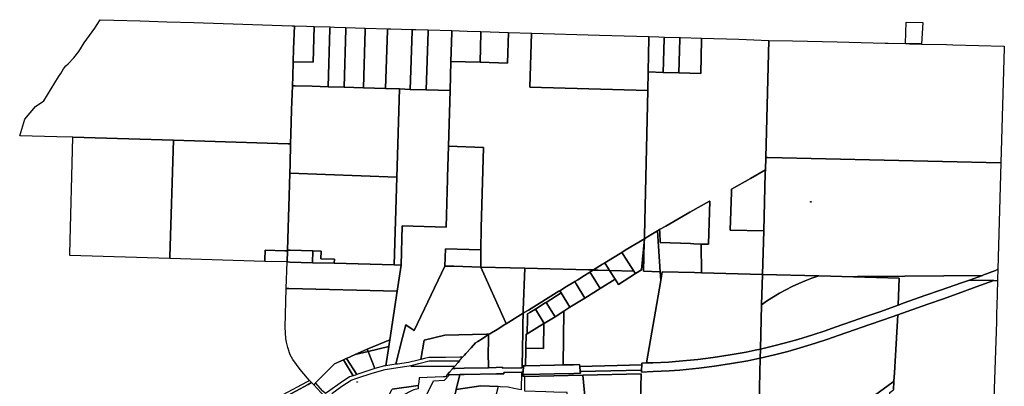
# Model space of a CAD drawing. Header units: feet. Extents: x 1267057 to 1687180, y 137439 to 673336.
# Tile 104 of 159: x 1329421 to 1340567, y 440677 to 444826. Entities that reach past the tile are written whole.
import ezdxf

# ---------------------------------------------------------------- set-up
doc = ezdxf.new("R2010")
doc.units = ezdxf.units.FT
doc.header["$MEASUREMENT"] = 0
doc.layers.add('mercercounty', color=247, linetype='Continuous')

msp = doc.modelspace()

# ---------------------------------------------------------------- linework, layer by layer
at = {"layer": 'mercercounty'}
for points in [[(1331087, 444803), (1331393, 444793), (1332500, 444757), (1332530, 444756), (1332522, 444493), (1332518, 444351), (1332513, 444183), (1332509, 444079), (1332499, 443806), (1332491, 443530), (1332488, 443421), (1332458, 443422), (1331160, 443461), (1330022, 443495), (1329840, 443500), (1329421, 443513), (1329478, 443699), (1329599, 443843), (1329693, 443907), (1329858, 444180), (1329885, 444218), (1329915, 444269), (1329944, 444304), (1329970, 444325), (1330035, 444394), (1330090, 444465), (1330152, 444563), (1330273, 444731), (1330299, 444772), (1330333, 444826), (1330487, 444821), (1330783, 444812), (1331087, 444803)], [(1332530, 444756), (1332668, 444753), (1332754, 444750), (1332741, 444345), (1332518, 444351), (1332522, 444493), (1332530, 444756)], [(1339456, 444799), (1339646, 444795), (1339630, 444551), (1339617, 444552), (1339608, 444552), (1339498, 444554), (1339495, 444554), (1339449, 444555), (1339456, 444799)], [(1332912, 444066), (1332732, 444072), (1332539, 444078), (1332509, 444079), (1332513, 444183), (1332518, 444351), (1332741, 444345), (1332754, 444750), (1332934, 444744), (1332933, 444724), (1332912, 444066)], [(1332912, 444066), (1332933, 444724), (1332934, 444744), (1332983, 444742), (1333113, 444738), (1333113, 444718), (1333092, 444061), (1332912, 444066)], [(1333311, 444054), (1333092, 444061), (1333113, 444718), (1333113, 444738), (1333333, 444731), (1333333, 444711), (1333311, 444054)], [(1333311, 444054), (1333333, 444711), (1333333, 444731), (1333584, 444723), (1333584, 444703), (1333562, 444046), (1333311, 444054)], [(1333842, 444038), (1333720, 444042), (1333562, 444046), (1333584, 444703), (1333584, 444723), (1333622, 444722), (1333864, 444717), (1333863, 444697), (1333842, 444038)], [(1334022, 444032), (1333842, 444038), (1333863, 444697), (1333864, 444717), (1333904, 444716), (1334044, 444711), (1334043, 444691), (1334022, 444032)], [(1334292, 444024), (1334022, 444032), (1334043, 444691), (1334044, 444711), (1334312, 444702), (1334312, 444682), (1334302, 444354), (1334292, 444024)], [(1334292, 444024), (1334302, 444354), (1334632, 444344), (1334944, 444334), (1334954, 444683), (1335213, 444675), (1335196, 444064), (1336530, 444026), (1336493, 442382), (1336492, 442347), (1336276, 442217), (1336236, 442193), (1336045, 442074), (1336034, 442068), (1336018, 442058), (1335916, 441994), (1335861, 441995), (1335139, 442014), (1334640, 442027), (1334641, 442223), (1334643, 442469), (1334670, 443380), (1334274, 443395), (1334292, 444024)], [(1334312, 444702), (1334488, 444697), (1334642, 444692), (1334642, 444672), (1334632, 444344), (1334302, 444354), (1334312, 444682), (1334312, 444702)], [(1334632, 444344), (1334642, 444672), (1334642, 444692), (1334954, 444683), (1334944, 444334), (1334632, 444344)], [(1336535, 444236), (1336530, 444026), (1335196, 444064), (1335213, 444675), (1335218, 444675), (1335986, 444651), (1336544, 444636), (1336543, 444616), (1336535, 444236)], [(1336535, 444236), (1336707, 444230), (1336882, 444225), (1337132, 444218), (1337139, 444597), (1337140, 444617), (1337562, 444605), (1337902, 444592), (1337866, 443265), (1337862, 443126), (1337692, 443028), (1337478, 442910), (1337477, 442875), (1337465, 442445), (1337843, 442437), (1337829, 441944), (1337139, 441962), (1337134, 442287), (1337219, 442284), (1337235, 442773), (1337231, 442771), (1337008, 442648), (1336734, 442491), (1336664, 442450), (1336642, 442436), (1336527, 442368), (1336492, 442347), (1336493, 442382), (1336530, 444026), (1336535, 444236)], [(1336707, 444230), (1336535, 444236), (1336543, 444616), (1336544, 444636), (1336656, 444633), (1336719, 444630), (1336718, 444611), (1336707, 444230)], [(1336882, 444225), (1336707, 444230), (1336718, 444611), (1336719, 444630), (1336894, 444625), (1336893, 444605), (1336882, 444225)], [(1336882, 444225), (1336893, 444605), (1336894, 444625), (1336903, 444624), (1337140, 444617), (1337139, 444597), (1337132, 444218), (1336882, 444225)], [(1337866, 443265), (1337902, 444592), (1338168, 444587), (1338674, 444577), (1339217, 444561), (1339235, 444560), (1339236, 444560), (1339253, 444560), (1339449, 444555), (1339495, 444554), (1339498, 444554), (1339608, 444552), (1339617, 444552), (1339630, 444551), (1339914, 444545), (1339984, 444543), (1340567, 444528), (1340567, 444508), (1340529, 443205), (1337886, 443265), (1337866, 443265)], [(1333311, 444054), (1333562, 444046), (1333720, 444042), (1333691, 443044), (1332478, 443089), (1332482, 443193), (1332488, 443421), (1332491, 443530), (1332499, 443806), (1332509, 444079), (1332539, 444078), (1332732, 444072), (1332912, 444066), (1333092, 444061), (1333311, 444054)], [(1334022, 444032), (1334292, 444024), (1334274, 443395), (1334264, 443044), (1334263, 443023), (1334247, 442479), (1333751, 442492), (1333738, 442050), (1333658, 442052), (1333691, 443044), (1333720, 444042), (1333842, 444038), (1334022, 444032)], [(1331160, 443461), (1331120, 442142), (1331120, 442123), (1329987, 442157), (1329988, 442175), (1330022, 443495), (1331160, 443461)], [(1332451, 442212), (1332421, 442212), (1332201, 442219), (1332195, 442111), (1332194, 442091), (1331120, 442123), (1331120, 442142), (1331160, 443461), (1332458, 443422), (1332488, 443421), (1332482, 443193), (1332478, 443089), (1332478, 443089), (1332470, 442831), (1332460, 442465), (1332452, 442218), (1332451, 442212)], [(1333610, 441203), (1333693, 441752), (1333738, 442050), (1333738, 442050), (1333751, 442492), (1334247, 442479), (1334263, 443023), (1334264, 443044), (1334274, 443395), (1334670, 443380), (1334643, 442469), (1334641, 442223), (1334240, 442233), (1334234, 442037), (1333885, 441307), (1333791, 441372), (1333736, 441159), (1333679, 440926), (1333565, 440909), (1333598, 441127), (1333610, 441203)], [(1337829, 441944), (1337843, 442437), (1337861, 443091), (1337862, 443126), (1337866, 443265), (1337886, 443265), (1340529, 443205), (1340494, 442003), (1340469, 441986), (1340323, 441934), (1340322, 441933), (1339002, 441921), (1338954, 441921), (1338906, 441919), (1338859, 441916), (1338466, 441926), (1337829, 441944)], [(1332739, 442210), (1332482, 442217), (1332452, 442218), (1332460, 442465), (1332470, 442831), (1332478, 443089), (1332478, 443089), (1333691, 443044), (1333658, 442052), (1332981, 442070), (1332983, 442116), (1332829, 442120), (1332832, 442208), (1332739, 442210)], [(1337843, 442437), (1337465, 442445), (1337477, 442875), (1337478, 442910), (1337692, 443028), (1337862, 443126), (1337861, 443091), (1337843, 442437)], [(1336664, 442450), (1336734, 442491), (1337008, 442648), (1337231, 442771), (1337235, 442773), (1337219, 442284), (1337134, 442287), (1337054, 442291), (1337014, 442292), (1336673, 442306), (1336666, 442416), (1336664, 442450)], [(1338379, 442767), (1338379, 442760), (1338372, 442760), (1338372, 442767), (1338379, 442767)], [(1336492, 442347), (1336527, 442368), (1336642, 442436), (1336671, 441974), (1336484, 441979), (1336490, 442310), (1336492, 442347)], [(1337134, 442287), (1337139, 441962), (1337059, 441964), (1336694, 441973), (1336677, 441876), (1336671, 441974), (1336642, 442436), (1336664, 442450), (1336666, 442416), (1336673, 442306), (1337014, 442292), (1337054, 442291), (1337134, 442287)], [(1336462, 440920), (1335761, 440903), (1335759, 440924), (1335691, 440922), (1335574, 440920), (1335581, 441528), (1335650, 441572), (1335820, 441676), (1335993, 441784), (1336163, 441889), (1336201, 441830), (1336393, 441953), (1336459, 441995), (1336492, 442347), (1336490, 442310), (1336484, 441979), (1336671, 441974), (1336677, 441876), (1336516, 440941), (1336463, 440939), (1336462, 440920)], [(1336492, 442347), (1336459, 441995), (1336393, 441953), (1336374, 441982), (1336253, 442168), (1336236, 442193), (1336276, 442217), (1336492, 442347)], [(1332447, 442084), (1332194, 442091), (1332195, 442111), (1332201, 442219), (1332421, 442212), (1332451, 442212), (1332447, 442084)], [(1332451, 442212), (1332452, 442218), (1332482, 442217), (1332739, 442210), (1332735, 442076), (1332477, 442083), (1332447, 442084), (1332451, 442212)], [(1332735, 442076), (1332739, 442210), (1332832, 442208), (1332829, 442120), (1332983, 442116), (1332981, 442070), (1332735, 442076)], [(1334640, 442027), (1334336, 442035), (1334234, 442037), (1334240, 442233), (1334641, 442223), (1334640, 442027)], [(1336045, 442074), (1336236, 442193), (1336253, 442168), (1336374, 441982), (1336099, 441989), (1336045, 442074)], [(1332735, 442076), (1332981, 442070), (1333658, 442052), (1333738, 442050), (1333738, 442050), (1333693, 441752), (1332468, 441783), (1332439, 441784), (1332447, 442084), (1332477, 442083), (1332735, 442076)], [(1334234, 442037), (1334336, 442035), (1334640, 442027), (1334919, 441403), (1334927, 441385), (1334914, 441376), (1334825, 441321), (1334742, 441270), (1334707, 441269), (1334232, 441255), (1334000, 441199), (1333962, 440982), (1333932, 440974), (1333823, 440947), (1333696, 440928), (1333679, 440926), (1333736, 441159), (1333791, 441372), (1333885, 441307), (1334234, 442037)], [(1334640, 442027), (1335139, 442014), (1335121, 441537), (1335120, 441504), (1334927, 441385), (1334919, 441403), (1334640, 442027)], [(1335139, 442014), (1335861, 441995), (1335916, 441994), (1335875, 441968), (1335865, 441962), (1335814, 441930), (1335738, 441884), (1335705, 441864), (1335694, 441857), (1335610, 441806), (1335535, 441759), (1335523, 441752), (1335182, 441538), (1335133, 441511), (1335120, 441504), (1335121, 441537), (1335139, 442014)], [(1335705, 441864), (1335738, 441884), (1335814, 441930), (1335865, 441962), (1335875, 441968), (1335892, 441943), (1335993, 441784), (1335820, 441676), (1335720, 441838), (1335705, 441864)], [(1335993, 441784), (1335892, 441943), (1335875, 441968), (1335916, 441994), (1335920, 441993), (1335971, 441992), (1336099, 441989), (1336163, 441889), (1335993, 441784)], [(1336045, 442074), (1336099, 441989), (1335971, 441992), (1335920, 441993), (1335916, 441994), (1336018, 442058), (1336034, 442068), (1336045, 442074)], [(1336163, 441889), (1336099, 441989), (1336374, 441982), (1336393, 441953), (1336201, 441830), (1336163, 441889)], [(1337820, 441601), (1337807, 441099), (1337746, 441086), (1337646, 441065), (1337464, 441032), (1337272, 441004), (1337098, 440980), (1336886, 440961), (1336767, 440952), (1336588, 440943), (1336516, 440941), (1336677, 441876), (1336694, 441973), (1337059, 441964), (1337139, 441962), (1337829, 441944), (1337820, 441601)], [(1340491, 441888), (1340491, 441872), (1340448, 441873), (1340173, 441880), (1340322, 441933), (1340323, 441934), (1340469, 441986), (1340494, 442003), (1340491, 441888)], [(1335551, 441734), (1335535, 441759), (1335610, 441806), (1335694, 441857), (1335705, 441864), (1335720, 441838), (1335820, 441676), (1335650, 441572), (1335551, 441734)], [(1337807, 441099), (1337943, 441131), (1338090, 441169), (1338229, 441208), (1338401, 441260), (1338538, 441304), (1338654, 441345), (1338848, 441413), (1339000, 441467), (1339168, 441525), (1339364, 441595), (1339435, 441620), (1339669, 441703), (1339844, 441764), (1340082, 441848), (1340173, 441880), (1340448, 441873), (1340250, 441802), (1340115, 441754), (1339877, 441669), (1339703, 441608), (1339468, 441525), (1339360, 441487), (1339201, 441431), (1339033, 441373), (1338881, 441319), (1338687, 441251), (1338570, 441209), (1338431, 441164), (1338257, 441112), (1338115, 441072), (1337966, 441034), (1337805, 440996), (1337807, 441099)], [(1337807, 441099), (1337820, 441601), (1337887, 441647), (1337955, 441690), (1338024, 441731), (1338095, 441770), (1338167, 441806), (1338240, 441840), (1338314, 441871), (1338390, 441900), (1338466, 441926), (1338859, 441916), (1339377, 441902), (1339364, 441595), (1339168, 441525), (1339000, 441467), (1338848, 441413), (1338654, 441345), (1338538, 441304), (1338401, 441260), (1338229, 441208), (1338090, 441169), (1337943, 441131), (1337807, 441099)], [(1337829, 441944), (1338466, 441926), (1338390, 441900), (1338314, 441871), (1338240, 441840), (1338167, 441806), (1338095, 441770), (1338024, 441731), (1337955, 441690), (1337887, 441647), (1337820, 441601), (1337829, 441944)], [(1340322, 441933), (1340173, 441880), (1340082, 441848), (1339844, 441764), (1339669, 441703), (1339435, 441620), (1339364, 441595), (1339377, 441902), (1338859, 441916), (1338906, 441919), (1338954, 441921), (1339002, 441921), (1340322, 441933)], [(1340406, 439220), (1339250, 439245), (1339250, 439247), (1339270, 440606), (1339312, 440637), (1339318, 440734), (1339323, 440829), (1339360, 441487), (1339468, 441525), (1339703, 441608), (1339877, 441669), (1340115, 441754), (1340250, 441802), (1340448, 441873), (1340491, 441872), (1340482, 441583), (1340480, 441507), (1340477, 441407), (1340449, 440538), (1340406, 439220)], [(1332724, 440721), (1332703, 440743), (1332677, 440771), (1332595, 440867), (1332513, 440981), (1332484, 441033), (1332455, 441115), (1332440, 441177), (1332433, 441217), (1332427, 441348), (1332439, 441784), (1332468, 441783), (1333693, 441752), (1333610, 441203), (1333356, 441098), (1333217, 441036), (1333121, 440993), (1333115, 440991), (1333085, 440977), (1332983, 440933), (1332770, 440715), (1332749, 440694), (1332724, 440721)], [(1335126, 440910), (1335108, 440910), (1335112, 441094), (1335116, 441300), (1335118, 441407), (1335119, 441474), (1335120, 441504), (1335133, 441511), (1335182, 441538), (1335523, 441752), (1335535, 441759), (1335551, 441734), (1335381, 441627), (1335370, 441620), (1335260, 441551), (1335259, 441550), (1335197, 441512), (1335170, 441496), (1335168, 441418), (1335166, 441304), (1335165, 441272), (1335155, 441266), (1335152, 441107), (1335152, 441088), (1335148, 440910), (1335126, 440910)], [(1335650, 441572), (1335581, 441528), (1335481, 441465), (1335381, 441627), (1335551, 441734), (1335650, 441572)], [(1335574, 440920), (1335565, 440919), (1335475, 440918), (1335148, 440910), (1335152, 441088), (1335152, 441107), (1335352, 441105), (1335355, 441387), (1335358, 441389), (1335370, 441396), (1335481, 441465), (1335581, 441528), (1335574, 440920)], [(1335259, 441550), (1335358, 441389), (1335355, 441387), (1335165, 441272), (1335166, 441304), (1335168, 441418), (1335170, 441496), (1335197, 441512), (1335259, 441550)], [(1335481, 441465), (1335370, 441396), (1335358, 441389), (1335259, 441550), (1335260, 441551), (1335370, 441620), (1335381, 441627), (1335481, 441465)], [(1334742, 441270), (1334825, 441321), (1334914, 441376), (1334927, 441385), (1335120, 441504), (1335119, 441474), (1335118, 441407), (1335116, 441300), (1335112, 441094), (1335108, 440910), (1335108, 440887), (1335092, 440886), (1334888, 440882), (1334888, 440892), (1334816, 440890), (1334727, 440888), (1334728, 440975), (1334725, 440975), (1334729, 441262), (1334742, 441270)], [(1335152, 441107), (1335155, 441266), (1335165, 441272), (1335355, 441387), (1335352, 441105), (1335152, 441107)], [(1333610, 441203), (1333598, 441127), (1333366, 441071), (1333356, 441098), (1333610, 441203)], [(1334435, 441006), (1334402, 441006), (1334241, 441005), (1334137, 441004), (1334051, 441004), (1334003, 440992), (1333962, 440982), (1334000, 441199), (1334232, 441255), (1334707, 441269), (1334742, 441270), (1334729, 441262), (1334693, 441240), (1334655, 441216), (1334607, 441186), (1334581, 441170), (1334530, 441113), (1334473, 441048), (1334455, 441028), (1334435, 441006)], [(1334345, 440905), (1334383, 440948), (1334399, 440965), (1334412, 440980), (1334435, 441006), (1334455, 441028), (1334473, 441048), (1334530, 441113), (1334581, 441170), (1334607, 441186), (1334655, 441216), (1334693, 441240), (1334729, 441262), (1334725, 440975), (1334728, 440975), (1334727, 440888), (1334452, 440882), (1334351, 440879), (1334322, 440879), (1334345, 440905)], [(1333217, 441036), (1333356, 441098), (1333366, 441071), (1333217, 441036)], [(1333366, 441071), (1333598, 441127), (1333565, 440909), (1333551, 440907), (1333442, 440877), (1333366, 441071)], [(1336462, 440920), (1336463, 440939), (1336516, 440941), (1336588, 440943), (1336767, 440952), (1336886, 440961), (1337098, 440980), (1337272, 441004), (1337464, 441032), (1337646, 441065), (1337746, 441086), (1337807, 441099), (1337805, 440996), (1337766, 440988), (1337665, 440967), (1337480, 440934), (1337286, 440905), (1337109, 440881), (1336894, 440861), (1336773, 440852), (1336592, 440843), (1336458, 440839), (1336459, 440860), (1336462, 440920)], [(1333194, 440795), (1333154, 440783), (1333047, 440712), (1332930, 440629), (1332884, 440595), (1332853, 440624), (1332770, 440715), (1332983, 440933), (1333085, 440977), (1333194, 440795)], [(1333237, 440810), (1333224, 440805), (1333194, 440795), (1333085, 440977), (1333115, 440991), (1333121, 440993), (1333237, 440810)], [(1333217, 441036), (1333366, 441071), (1333442, 440877), (1333397, 440865), (1333237, 440810), (1333121, 440993), (1333217, 441036)], [(1334399, 440965), (1334383, 440948), (1334345, 440905), (1333853, 440902), (1333854, 440914), (1333941, 440935), (1334056, 440964), (1334137, 440964), (1334242, 440965), (1334364, 440966), (1334399, 440965)], [(1334260, 440806), (1334288, 440839), (1334319, 440876), (1334322, 440879), (1334351, 440879), (1334452, 440882), (1334727, 440888), (1334816, 440890), (1334888, 440892), (1334888, 440882), (1335092, 440886), (1335108, 440887), (1335108, 440910), (1335126, 440910), (1335125, 440886), (1335120, 440860), (1335120, 440837), (1335100, 440837), (1334903, 440832), (1334903, 440820), (1334817, 440819), (1334454, 440810), (1334404, 440810), (1334287, 440807), (1334261, 440806), (1334260, 440806)], [(1335767, 440844), (1335769, 440824), (1335693, 440822), (1335476, 440818), (1335140, 440811), (1335120, 440810), (1335120, 440837), (1335120, 440860), (1335125, 440886), (1335126, 440910), (1335148, 440910), (1335475, 440918), (1335565, 440919), (1335574, 440920), (1335691, 440922), (1335759, 440924), (1335761, 440903), (1335767, 440844)], [(1335761, 440903), (1336462, 440920), (1336459, 440860), (1335767, 440844), (1335761, 440903)], [(1332724, 440721), (1332685, 440699), (1332406, 440546), (1332385, 440535), (1332390, 440397), (1332330, 440374), (1332250, 440344), (1332193, 440472), (1332405, 440585), (1332672, 440727), (1332703, 440743), (1332724, 440721)], [(1334311, 440428), (1333963, 440352), (1333977, 440478), (1334107, 440739), (1334231, 440745), (1334287, 440807), (1334404, 440810), (1334363, 440642), (1334311, 440428)], [(1335098, 440639), (1335016, 440652), (1334950, 440666), (1334858, 440673), (1334836, 440674), (1334738, 440679), (1334640, 440681), (1334363, 440642), (1334404, 440810), (1334454, 440810), (1334817, 440819), (1334903, 440820), (1334903, 440832), (1335100, 440837), (1335098, 440639)], [(1335377, 440615), (1335138, 440622), (1335140, 440789), (1335794, 440804), (1335862, 440092), (1335863, 440082), (1335671, 440083), (1335563, 440084), (1335604, 440480), (1335609, 440526), (1335619, 440608), (1335466, 440612), (1335377, 440615)], [(1335881, 439896), (1335863, 440082), (1335862, 440092), (1335794, 440804), (1336457, 440819), (1336440, 440214), (1336409, 439150), (1336304, 439169), (1336271, 439183), (1336197, 439213), (1336188, 439222), (1336102, 439313), (1336052, 439409), (1335982, 439579), (1335916, 439792), (1335881, 439896)], [(1332749, 440694), (1332832, 440604), (1332866, 440571), (1332835, 440559), (1332783, 440539), (1332669, 440496), (1332642, 440486), (1332497, 440431), (1332402, 440396), (1332402, 440402), (1332390, 440397), (1332385, 440535), (1332406, 440546), (1332685, 440699), (1332724, 440721), (1332749, 440694)], [(1333244, 440729), (1333244, 440724), (1333239, 440724), (1333239, 440729), (1333244, 440729)], [(1333933, 440685), (1333930, 440650), (1333882, 440637), (1333864, 440631), (1333755, 440572), (1333649, 440504), (1333583, 440458), (1333555, 440488), (1333639, 440645), (1333933, 440685)], [(1334335, 439715), (1334304, 439723), (1334173, 439758), (1334242, 440056), (1334221, 440062), (1334234, 440115), (1334245, 440158), (1334255, 440201), (1334311, 440428), (1334363, 440642), (1334640, 440681), (1334738, 440679), (1334836, 440674), (1334737, 440283), (1334712, 440187), (1334651, 439946), (1334650, 439942), (1334610, 439786), (1334575, 439650), (1334416, 439693), (1334451, 439833), (1334370, 439853), (1334335, 439715)]]:
    msp.add_lwpolyline(points, close=True, dxfattribs=at)
for points in [[(1337783, 440164), (1337805, 440996), (1337966, 441034), (1338115, 441072), (1338257, 441112), (1338431, 441164), (1338570, 441209), (1338687, 441251), (1338881, 441319), (1339033, 441373), (1339201, 441431), (1339360, 441487), (1339323, 440829), (1339318, 440734), (1339310, 440729), (1339097, 440572)], [(1336440, 440214), (1336457, 440819), (1335794, 440804), (1335140, 440789), (1335140, 440789), (1335120, 440789), (1335120, 440810), (1335140, 440811), (1335476, 440818), (1335693, 440822), (1335769, 440824), (1335767, 440844), (1336459, 440860), (1336458, 440839), (1336592, 440843), (1336773, 440852), (1336894, 440861), (1337109, 440881), (1337286, 440905), (1337480, 440934), (1337665, 440967), (1337766, 440988), (1337805, 440996), (1337783, 440164)], [(1332953, 440597), (1333069, 440679), (1333172, 440746), (1333237, 440768), (1333409, 440827), (1333559, 440867), (1333702, 440889), (1333831, 440908), (1333854, 440914), (1333853, 440902), (1334345, 440905), (1334322, 440879), (1334319, 440876), (1334288, 440839), (1334260, 440806), (1334240, 440785), (1334213, 440784), (1333943, 440772), (1333938, 440725), (1333936, 440707), (1333933, 440685), (1333639, 440645)], [(1339097, 440572), (1339310, 440729), (1339318, 440734), (1339312, 440637)]]:
    msp.add_lwpolyline(points, dxfattribs=at)

doc.saveas('drawing.dxf')
